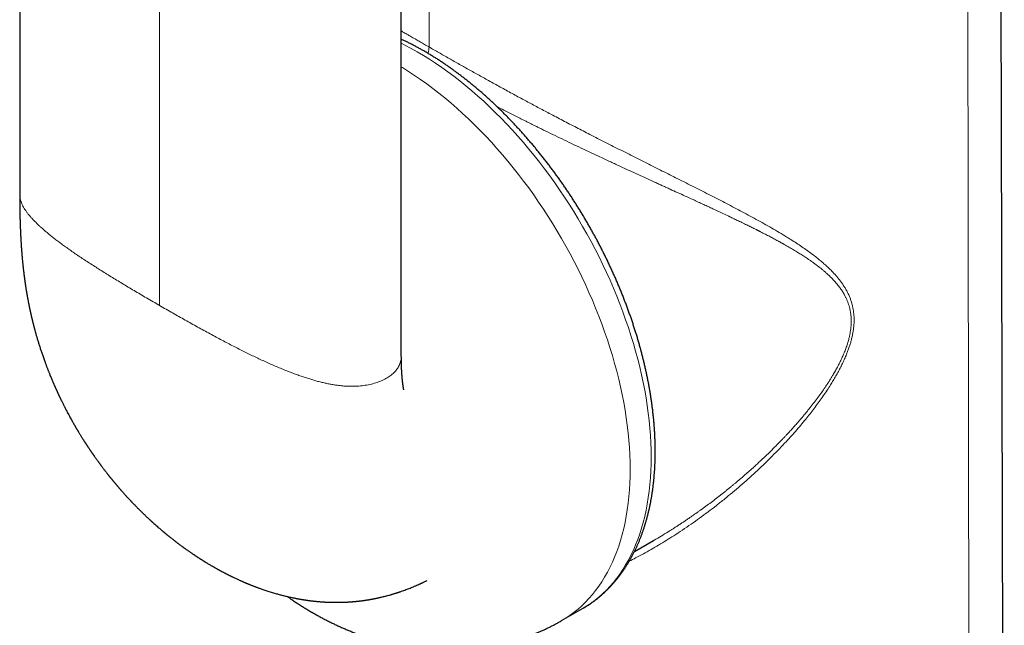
# Model space of a CAD drawing. Header units: millimetres. Extents: x 8 to 303, y 12 to 424.
# Tile 11 of 78: x 260 to 295, y 79 to 101. Entities that reach past the tile are written whole.
import ezdxf

# ---------------------------------------------------------------- set-up
doc = ezdxf.new("R2010")
doc.units = ezdxf.units.MM

msp = doc.modelspace()

# ---------------------------------------------------------------- linework, layer by layer
at = {"color": 7, "linetype": 'Continuous', "lineweight": 30}
for p, q in [((294.974, 52.231), (294.742, 160.754)), ((259.721, 119.405), (259.721, 94.827)), ((273.385, 89.05), (273.385, 113.628)), ((259.721, 94.827), (259.721, 94.829)), ((281.73, 82.048), (282.414, 82.443)), ((282.413, 82.442), (282.414, 82.443)), ((279.123, 79.576), (279.876, 80.011))]:
    msp.add_line(p, q, dxfattribs=at)
at = {"color": 252, "linetype": 'Continuous', "lineweight": 0}
for p, q in [((293.75, 50.067), (293.585, 158.866)), ((274.376, 100.115), (274.461, 156.482)), ((264.731, 115.436), (264.731, 90.858))]:
    msp.add_line(p, q, dxfattribs=at)
at = {"color": 252, "linetype": 'Continuous', "lineweight": 0, "flags": 128}
for points in [[(279.876, 80.011), (279.877, 80.011), (280.03, 80.104), (280.179, 80.204), (280.323, 80.311), (280.463, 80.425), (280.599, 80.545), (280.73, 80.672), (280.857, 80.806), (280.979, 80.946), (281.096, 81.093), (281.208, 81.246), (281.315, 81.405), (281.417, 81.57), (281.514, 81.741), (281.606, 81.918), (281.692, 82.101), (281.774, 82.289), (281.849, 82.483), (281.92, 82.682), (281.985, 82.886), (282.044, 83.095), (282.098, 83.309), (282.147, 83.528), (282.19, 83.752), (282.227, 83.98), (282.258, 84.213), (282.284, 84.449), (282.304, 84.69), (282.318, 84.934), (282.327, 85.182), (282.33, 85.434), (282.327, 85.688), (282.318, 85.946), (282.304, 86.207), (282.284, 86.471), (282.258, 86.737), (282.227, 87.006), (282.19, 87.277), (282.147, 87.55), (282.098, 87.825), (282.044, 88.102), (281.985, 88.38), (281.92, 88.659), (281.849, 88.939), (281.774, 89.221), (281.692, 89.503), (281.606, 89.785), (281.514, 90.068), (281.417, 90.351), (281.315, 90.634), (281.208, 90.917), (281.096, 91.199), (280.979, 91.481), (280.857, 91.762), (280.73, 92.042), (280.599, 92.32), (280.463, 92.598), (280.323, 92.873), (280.179, 93.147), (280.03, 93.419), (279.877, 93.688), (279.72, 93.956), (279.559, 94.221), (279.394, 94.483), (279.225, 94.742), (279.053, 94.998), (278.877, 95.251), (278.698, 95.5), (278.516, 95.746), (278.331, 95.989), (278.142, 96.227), (277.951, 96.461), (277.757, 96.691), (277.56, 96.916), (277.361, 97.137), (277.16, 97.354), (276.956, 97.565), (276.75, 97.771), (276.543, 97.973), (276.333, 98.169), (276.122, 98.359), (275.91, 98.544), (275.696, 98.723), (275.481, 98.897), (275.265, 99.065), (275.048, 99.226), (274.83, 99.382), (274.612, 99.531), (274.393, 99.674), (274.174, 99.81), (273.955, 99.94), (273.735, 100.063), (273.516, 100.18), (273.385, 100.246)], [(279.123, 79.576), (279.124, 79.576), (279.277, 79.669), (279.426, 79.769), (279.57, 79.876), (279.711, 79.99), (279.846, 80.111), (279.977, 80.238), (280.104, 80.371), (280.226, 80.512), (280.343, 80.658), (280.455, 80.811), (280.562, 80.97), (280.664, 81.135), (280.761, 81.306), (280.853, 81.483), (280.94, 81.666), (281.021, 81.854), (281.097, 82.048), (281.167, 82.247), (281.232, 82.451), (281.292, 82.661), (281.346, 82.875), (281.394, 83.094), (281.437, 83.318), (281.474, 83.546), (281.505, 83.778), (281.531, 84.015), (281.551, 84.255), (281.566, 84.5), (281.574, 84.748), (281.577, 84.999), (281.574, 85.254), (281.566, 85.512), (281.551, 85.773), (281.531, 86.036), (281.505, 86.303), (281.474, 86.572), (281.437, 86.842), (281.394, 87.116), (281.346, 87.39), (281.292, 87.667), (281.232, 87.945), (281.167, 88.224), (281.097, 88.505), (281.021, 88.786), (280.94, 89.068), (280.853, 89.351), (280.761, 89.634), (280.664, 89.917), (280.562, 90.2), (280.455, 90.483), (280.343, 90.765), (280.226, 91.046), (280.104, 91.327), (279.977, 91.607), (279.846, 91.886), (279.711, 92.163), (279.57, 92.439), (279.426, 92.712), (279.277, 92.984), (279.124, 93.254), (278.967, 93.521), (278.806, 93.786), (278.641, 94.048), (278.472, 94.307), (278.3, 94.564), (278.125, 94.816), (277.946, 95.066), (277.763, 95.312), (277.578, 95.554), (277.389, 95.792), (277.198, 96.026), (277.004, 96.256), (276.807, 96.482), (276.608, 96.703), (276.407, 96.919), (276.203, 97.13), (275.997, 97.337), (275.79, 97.538), (275.58, 97.734), (275.369, 97.924), (275.157, 98.109), (274.943, 98.289), (274.728, 98.462), (274.512, 98.63), (274.295, 98.792), (274.077, 98.947), (273.859, 99.096), (273.64, 99.239), (273.421, 99.376), (273.385, 99.397)]]:
    msp.add_lwpolyline(points, dxfattribs=at)
at = {"color": 252, "linetype": 'Continuous', "lineweight": 0}
for points, knots in [([(273.385, 100.689), (273.416, 100.671), (273.494, 100.625), (273.621, 100.551), (273.765, 100.467), (273.911, 100.383), (274.062, 100.296), (274.216, 100.207), (274.322, 100.146), (274.376, 100.115)], [0, 0, 0, 0, 0.104043, 0.260563, 0.408028, 0.555551, 0.703286, 0.851385, 1, 1, 1, 1]), ([(274.342, 99.884), (274.346, 99.897), (274.355, 99.926), (274.364, 99.97), (274.371, 100.017), (274.375, 100.066), (274.375, 100.098), (274.376, 100.115)], [0, 0, 0, 0, 0.16581, 0.356506, 0.558174, 0.772266, 1, 1, 1, 1]), ([(274.376, 100.115), (274.434, 100.082), (274.549, 100.015), (274.728, 99.913), (274.909, 99.81), (275.093, 99.705), (275.28, 99.599), (275.466, 99.493), (275.652, 99.389), (275.837, 99.285), (276.025, 99.18), (276.216, 99.073), (276.412, 98.964), (276.615, 98.852), (276.824, 98.737), (277.033, 98.622), (277.244, 98.507), (277.456, 98.393), (277.664, 98.28), (277.869, 98.17), (278.072, 98.062), (278.275, 97.953), (278.478, 97.845), (278.696, 97.73), (278.926, 97.609), (279.169, 97.482), (279.411, 97.356), (279.653, 97.231), (279.893, 97.107), (280.147, 96.976), (280.415, 96.839), (280.696, 96.696), (280.975, 96.554), (281.256, 96.413), (281.538, 96.271), (281.82, 96.128), (282.102, 95.987), (282.382, 95.847), (282.66, 95.708), (282.935, 95.57), (283.218, 95.428), (283.508, 95.282), (283.805, 95.133), (284.099, 94.984), (284.39, 94.837), (284.678, 94.69), (284.962, 94.543), (285.243, 94.397), (285.526, 94.248), (285.809, 94.097), (286.093, 93.943), (286.372, 93.788), (286.648, 93.631), (286.919, 93.472), (287.164, 93.323), (287.384, 93.185), (287.58, 93.058), (287.772, 92.929), (287.959, 92.797), (288.128, 92.672), (288.281, 92.553), (288.417, 92.442), (288.55, 92.327), (288.678, 92.209), (288.79, 92.1), (288.885, 91.999), (288.966, 91.908), (289.044, 91.815), (289.119, 91.718), (289.189, 91.619), (289.256, 91.517), (289.318, 91.411), (289.376, 91.301), (289.428, 91.187), (289.474, 91.069), (289.513, 90.948), (289.543, 90.831), (289.565, 90.719), (289.58, 90.614), (289.591, 90.505), (289.596, 90.395), (289.596, 90.278), (289.59, 90.155), (289.577, 90.027), (289.557, 89.897), (289.532, 89.767), (289.501, 89.635), (289.465, 89.504), (289.424, 89.374), (289.378, 89.244), (289.323, 89.103), (289.258, 88.949), (289.182, 88.784), (289.1, 88.62), (289.014, 88.457), (288.923, 88.295), (288.827, 88.134), (288.719, 87.96), (288.596, 87.771), (288.458, 87.57), (288.315, 87.371), (288.169, 87.176), (288.02, 86.983), (287.858, 86.782), (287.684, 86.571), (287.496, 86.353), (287.304, 86.139), (287.092, 85.907), (286.857, 85.661), (286.599, 85.4), (286.336, 85.143), (286.069, 84.891), (285.798, 84.644), (285.523, 84.403), (285.245, 84.166), (284.96, 83.932), (284.668, 83.7), (284.368, 83.47), (284.065, 83.247), (283.759, 83.029), (283.45, 82.819), (283.154, 82.624), (282.87, 82.445), (282.599, 82.281), (282.326, 82.122), (282.051, 81.968), (281.79, 81.828), (281.621, 81.742), (281.545, 81.704)], [0, 0, 0, 0, 0.00723, 0.014421, 0.021583, 0.028724, 0.035851, 0.042975, 0.049695, 0.056426, 0.063174, 0.069945, 0.076747, 0.083969, 0.091175, 0.098368, 0.105553, 0.112733, 0.119912, 0.126688, 0.133475, 0.140279, 0.147104, 0.153952, 0.162096, 0.170229, 0.178351, 0.186462, 0.194563, 0.202658, 0.212203, 0.221756, 0.231325, 0.240913, 0.250722, 0.260562, 0.270434, 0.280337, 0.290238, 0.300115, 0.309977, 0.320946, 0.331907, 0.342862, 0.353815, 0.364771, 0.375733, 0.386704, 0.397687, 0.409209, 0.42075, 0.432316, 0.443909, 0.455535, 0.467198, 0.47612, 0.48504, 0.493961, 0.502883, 0.51181, 0.51883, 0.52586, 0.532902, 0.539949, 0.546987, 0.551976, 0.556961, 0.561945, 0.56693, 0.571922, 0.576924, 0.581944, 0.586989, 0.592047, 0.597098, 0.60214, 0.607173, 0.611199, 0.615237, 0.619295, 0.623369, 0.627432, 0.631953, 0.636459, 0.640962, 0.64547, 0.649996, 0.65446, 0.658917, 0.66335, 0.667766, 0.673486, 0.679199, 0.684911, 0.690631, 0.696364, 0.7021, 0.707823, 0.71527, 0.722688, 0.730086, 0.737467, 0.744836, 0.752197, 0.760865, 0.769527, 0.778188, 0.786848, 0.797873, 0.808904, 0.819945, 0.830996, 0.842045, 0.853077, 0.864078, 0.875043, 0.886501, 0.897932, 0.90934, 0.920729, 0.932102, 0.943464, 0.953177, 0.962887, 0.972599, 0.982318, 0.992046, 1, 1, 1, 1]), ([(282.414, 82.443), (282.423, 82.448), (282.514, 82.5), (282.689, 82.604), (282.888, 82.725), (283.04, 82.82), (283.143, 82.885), (283.247, 82.952), (283.352, 83.02), (283.458, 83.09), (283.565, 83.162), (283.694, 83.25), (283.845, 83.354), (283.971, 83.443), (284.054, 83.502), (284.092, 83.529), (284.129, 83.556), (284.167, 83.584), (284.206, 83.612), (284.293, 83.675), (284.431, 83.777), (284.621, 83.922), (284.765, 84.033), (284.861, 84.109), (284.906, 84.144), (284.952, 84.181), (284.998, 84.217), (285.04, 84.251), (285.093, 84.294), (285.16, 84.348), (285.243, 84.417), (285.328, 84.487), (285.415, 84.56), (285.51, 84.64), (285.609, 84.726), (285.708, 84.812), (285.799, 84.891), (285.875, 84.959), (285.938, 85.015), (285.979, 85.052), (286.005, 85.076), (286.018, 85.088), (286.031, 85.099), (286.047, 85.114), (286.095, 85.158), (286.174, 85.231), (286.299, 85.347), (286.436, 85.477), (286.585, 85.621), (286.723, 85.758), (286.851, 85.886), (286.942, 85.979), (287.001, 86.041), (287.033, 86.074), (287.066, 86.109), (287.098, 86.143), (287.131, 86.177), (287.201, 86.252), (287.302, 86.36), (287.43, 86.502), (287.537, 86.623), (287.629, 86.728), (287.706, 86.818), (287.782, 86.907), (287.861, 87.003), (287.967, 87.133), (288.097, 87.296), (288.24, 87.482), (288.373, 87.663), (288.497, 87.838), (288.586, 87.97), (288.646, 88.062), (288.681, 88.115), (288.715, 88.168), (288.748, 88.221), (288.781, 88.274), (288.812, 88.326), (288.861, 88.407), (288.924, 88.517), (289.004, 88.662), (289.081, 88.812), (289.155, 88.966), (289.212, 89.095), (289.255, 89.2), (289.287, 89.283), (289.318, 89.366), (289.345, 89.448), (289.37, 89.528), (289.393, 89.608), (289.417, 89.698), (289.44, 89.8), (289.461, 89.913), (289.477, 90.024), (289.488, 90.133), (289.493, 90.249), (289.493, 90.372), (289.484, 90.502), (289.467, 90.63), (289.443, 90.745), (289.416, 90.847), (289.387, 90.939), (289.352, 91.03), (289.313, 91.119), (289.274, 91.199), (289.236, 91.268), (289.201, 91.327), (289.164, 91.386), (289.124, 91.445), (289.082, 91.504), (289.038, 91.562), (288.977, 91.638), (288.897, 91.73), (288.796, 91.838), (288.713, 91.919), (288.654, 91.974), (288.622, 92.003), (288.589, 92.032), (288.556, 92.061), (288.522, 92.091), (288.487, 92.12), (288.43, 92.167), (288.349, 92.233), (288.251, 92.307), (288.16, 92.375), (288.076, 92.435), (287.989, 92.496), (287.906, 92.552), (287.807, 92.617), (287.689, 92.693), (287.542, 92.784), (287.386, 92.878), (287.22, 92.975), (287.095, 93.046), (287.016, 93.09), (286.987, 93.106), (286.958, 93.122), (286.928, 93.138), (286.899, 93.154), (286.829, 93.192), (286.722, 93.25), (286.574, 93.329), (286.415, 93.412), (286.297, 93.472), (286.222, 93.51), (286.201, 93.521), (286.18, 93.532), (286.158, 93.543), (286.137, 93.554), (286.116, 93.564), (286.083, 93.581), (286.036, 93.604), (285.972, 93.636), (285.902, 93.671), (285.828, 93.707), (285.751, 93.745), (285.667, 93.786), (285.581, 93.828), (285.496, 93.869), (285.417, 93.907), (285.343, 93.942), (285.284, 93.971), (285.237, 93.993), (285.202, 94.01), (285.168, 94.026), (285.137, 94.041), (285.101, 94.058), (285.004, 94.103), (284.858, 94.172), (284.67, 94.26), (284.5, 94.34), (284.336, 94.416), (284.175, 94.49), (284.008, 94.567), (283.798, 94.663), (283.552, 94.776), (283.277, 94.901), (283.075, 94.993), (282.941, 95.054), (282.874, 95.085), (282.806, 95.115), (282.739, 95.146), (282.672, 95.176), (282.605, 95.207), (282.5, 95.255), (282.358, 95.32), (282.132, 95.423), (281.863, 95.546), (281.593, 95.669), (281.369, 95.772), (281.19, 95.855), (281.013, 95.937), (280.833, 96.02), (280.645, 96.107), (280.396, 96.223), (280.092, 96.366), (279.74, 96.532), (279.395, 96.697), (279.057, 96.859), (278.725, 97.02), (278.47, 97.145), (278.288, 97.235), (278.177, 97.29), (278.067, 97.344), (277.958, 97.399), (277.849, 97.453), (277.741, 97.507), (277.571, 97.592), (277.342, 97.708), (277.066, 97.85), (276.887, 97.942), (276.804, 97.985), (276.803, 97.986)], [0, 0, 0, 0, 0.0010978, 0.0112697, 0.0217028, 0.0260395, 0.0303428, 0.034716, 0.0391593, 0.0436726, 0.0482559, 0.0529094, 0.0602129, 0.0676828, 0.069328, 0.0709507, 0.0725939, 0.0742576, 0.0759417, 0.0776463, 0.0856523, 0.0940813, 0.1029333, 0.1049375, 0.1069622, 0.1090074, 0.1110731, 0.1131592, 0.1146744, 0.1182753, 0.1223177, 0.1259919, 0.1299676, 0.134245, 0.1390792, 0.1438347, 0.1480675, 0.1517775, 0.1545572, 0.1569481, 0.1576193, 0.158252, 0.1588463, 0.1594023, 0.1605467, 0.1657176, 0.1707129, 0.1784482, 0.185721, 0.1925311, 0.1988788, 0.204764, 0.2062441, 0.2079275, 0.2095977, 0.2112548, 0.2128988, 0.2145296, 0.2220409, 0.2285009, 0.2347286, 0.2390349, 0.2432229, 0.2472926, 0.2513417, 0.2563515, 0.2650169, 0.2733241, 0.281275, 0.288872, 0.2961176, 0.298284, 0.3005728, 0.3028366, 0.3050755, 0.3072896, 0.3094791, 0.3116441, 0.3174727, 0.3231202, 0.3296125, 0.3358598, 0.3418696, 0.3451965, 0.3485656, 0.3518824, 0.3551489, 0.358367, 0.361539, 0.3646669, 0.3692606, 0.3738327, 0.3783556, 0.3828379, 0.3872887, 0.392907, 0.3985591, 0.4042568, 0.410018, 0.4144278, 0.4188847, 0.4234275, 0.4280624, 0.4327952, 0.4361038, 0.439397, 0.4427594, 0.4461926, 0.4496977, 0.4532761, 0.4569289, 0.4638223, 0.4709757, 0.4783947, 0.4805329, 0.4825888, 0.4846737, 0.4867879, 0.4889313, 0.4911041, 0.4933062, 0.4995143, 0.5059466, 0.5106791, 0.515527, 0.5204907, 0.5254213, 0.5294307, 0.5368931, 0.5447444, 0.5529852, 0.561616, 0.5706372, 0.5721713, 0.5736082, 0.5750658, 0.5765442, 0.5780433, 0.579563, 0.5870068, 0.5940421, 0.6014445, 0.6101712, 0.6111795, 0.6121936, 0.6132135, 0.6142392, 0.6152707, 0.616308, 0.6172586, 0.6199004, 0.6229652, 0.6264531, 0.6297596, 0.6333734, 0.6372945, 0.6414475, 0.6453703, 0.6490197, 0.6523959, 0.6554988, 0.6571919, 0.658791, 0.660296, 0.661707, 0.6630604, 0.6651731, 0.6748359, 0.6827616, 0.690324, 0.6975231, 0.7043589, 0.7114123, 0.7193681, 0.7314794, 0.743114, 0.7542722, 0.7570685, 0.7598969, 0.7627104, 0.7655089, 0.7682926, 0.7710613, 0.7738152, 0.7813118, 0.7886962, 0.8016045, 0.8141581, 0.8214629, 0.8286432, 0.8356994, 0.842632, 0.8500152, 0.8580338, 0.8720996, 0.8858462, 0.8992799, 0.912407, 0.9252344, 0.9377698, 0.9420662, 0.9463556, 0.9506217, 0.9548647, 0.9590851, 0.9632831, 0.9674593, 0.9788334, 0.9900531, 0.9999474, 1, 1, 1, 1]), ([(264.731, 90.858), (264.652, 90.904), (264.496, 90.994), (264.265, 91.129), (264.039, 91.262), (263.819, 91.392), (263.604, 91.519), (263.395, 91.645), (263.191, 91.768), (262.99, 91.891), (262.792, 92.013), (262.596, 92.136), (262.407, 92.256), (262.224, 92.373), (262.048, 92.489), (261.877, 92.602), (261.713, 92.713), (261.555, 92.822), (261.404, 92.929), (261.258, 93.034), (261.119, 93.137), (260.989, 93.236), (260.868, 93.331), (260.754, 93.423), (260.646, 93.513), (260.544, 93.602), (260.446, 93.691), (260.351, 93.78), (260.26, 93.87), (260.176, 93.959), (260.099, 94.045), (260.029, 94.131), (259.965, 94.214), (259.909, 94.296), (259.859, 94.376), (259.816, 94.455), (259.781, 94.533), (259.754, 94.609), (259.734, 94.685), (259.723, 94.757), (259.721, 94.805), (259.721, 94.827)], [0, 0, 0, 0, 0.03876, 0.076735, 0.113928, 0.150344, 0.185987, 0.220859, 0.254965, 0.288309, 0.322428, 0.355721, 0.388192, 0.419847, 0.450692, 0.480734, 0.509978, 0.538431, 0.566101, 0.592994, 0.61912, 0.644488, 0.667719, 0.690293, 0.712218, 0.733505, 0.754164, 0.775707, 0.796553, 0.816718, 0.836223, 0.855086, 0.873332, 0.890985, 0.908072, 0.924623, 0.940678, 0.95628, 0.971482, 0.98634, 1, 1, 1, 1]), ([(273.385, 89.05), (273.385, 89.042), (273.385, 89.011), (273.381, 88.958), (273.37, 88.888), (273.351, 88.817), (273.324, 88.744), (273.29, 88.674), (273.249, 88.607), (273.202, 88.543), (273.148, 88.481), (273.088, 88.423), (273.023, 88.367), (272.951, 88.315), (272.874, 88.265), (272.792, 88.22), (272.705, 88.177), (272.613, 88.139), (272.517, 88.103), (272.416, 88.072), (272.312, 88.044), (272.204, 88.021), (272.092, 88.001), (271.977, 87.986), (271.858, 87.974), (271.737, 87.968), (271.613, 87.965), (271.487, 87.967), (271.359, 87.974), (271.229, 87.985), (271.097, 88.001), (270.962, 88.021), (270.825, 88.046), (270.686, 88.074), (270.544, 88.107), (270.399, 88.144), (270.252, 88.184), (270.102, 88.229), (269.949, 88.277), (269.793, 88.33), (269.63, 88.387), (269.459, 88.45), (269.281, 88.52), (269.099, 88.593), (268.913, 88.671), (268.723, 88.753), (268.53, 88.84), (268.338, 88.928), (268.147, 89.018), (267.959, 89.109), (267.767, 89.203), (267.571, 89.301), (267.371, 89.403), (267.167, 89.508), (266.96, 89.617), (266.749, 89.73), (266.533, 89.846), (266.314, 89.965), (266.09, 90.089), (265.867, 90.213), (265.644, 90.338), (265.421, 90.463), (265.195, 90.592), (264.964, 90.724), (264.809, 90.813), (264.731, 90.858)], [0, 0, 0, 0, 0.003843, 0.01401, 0.023958, 0.035308, 0.046407, 0.057279, 0.067947, 0.078434, 0.088764, 0.098959, 0.109041, 0.119033, 0.128954, 0.138827, 0.148673, 0.158511, 0.168364, 0.17825, 0.188191, 0.198207, 0.208318, 0.218547, 0.228912, 0.239437, 0.250142, 0.261049, 0.272181, 0.28357, 0.295259, 0.307287, 0.319687, 0.332488, 0.345713, 0.359383, 0.373515, 0.388127, 0.403235, 0.418852, 0.434992, 0.452942, 0.471524, 0.490749, 0.510629, 0.531174, 0.552393, 0.574295, 0.594979, 0.61625, 0.638113, 0.660573, 0.683634, 0.707303, 0.731582, 0.756476, 0.781989, 0.808125, 0.834888, 0.86228, 0.888687, 0.91566, 0.943201, 0.971314, 1, 1, 1, 1])]:
    msp.add_open_spline(points, degree=3, knots=knots, dxfattribs=at)
at = {"color": 7, "linetype": 'Continuous', "lineweight": 30}
for points, knots in [([(279.877, 80.011), (279.889, 80.018), (279.928, 80.041), (279.992, 80.08), (280.07, 80.129), (280.147, 80.181), (280.223, 80.233), (280.298, 80.288), (280.372, 80.344), (280.444, 80.402), (280.516, 80.462), (280.586, 80.523), (280.655, 80.586), (280.724, 80.65), (280.791, 80.716), (280.857, 80.784), (280.921, 80.853), (280.985, 80.924), (281.048, 80.997), (281.109, 81.071), (281.169, 81.147), (281.228, 81.224), (281.285, 81.303), (281.342, 81.383), (281.397, 81.465), (281.451, 81.549), (281.503, 81.634), (281.555, 81.72), (281.605, 81.808), (281.653, 81.897), (281.701, 81.988), (281.747, 82.081), (281.792, 82.174), (281.835, 82.269), (281.877, 82.366), (281.918, 82.464), (281.957, 82.563), (281.995, 82.663), (282.031, 82.765), (282.066, 82.868), (282.1, 82.973), (282.132, 83.078), (282.163, 83.185), (282.193, 83.293), (282.221, 83.402), (282.247, 83.513), (282.272, 83.624), (282.296, 83.737), (282.318, 83.851), (282.339, 83.965), (282.358, 84.081), (282.376, 84.198), (282.393, 84.316), (282.407, 84.435), (282.421, 84.555), (282.433, 84.675), (282.444, 84.797), (282.453, 84.92), (282.46, 85.043), (282.466, 85.168), (282.471, 85.293), (282.474, 85.419), (282.476, 85.546), (282.476, 85.673), (282.475, 85.801), (282.473, 85.93), (282.469, 86.06), (282.463, 86.19), (282.456, 86.321), (282.448, 86.453), (282.438, 86.585), (282.427, 86.718), (282.414, 86.852), (282.4, 86.986), (282.384, 87.12), (282.368, 87.255), (282.349, 87.391), (282.329, 87.527), (282.308, 87.663), (282.286, 87.8), (282.261, 87.937), (282.236, 88.075), (282.209, 88.213), (282.181, 88.351), (282.152, 88.489), (282.121, 88.628), (282.088, 88.767), (282.055, 88.906), (282.02, 89.046), (281.983, 89.186), (281.946, 89.325), (281.907, 89.465), (281.866, 89.606), (281.825, 89.746), (281.782, 89.886), (281.737, 90.026), (281.692, 90.167), (281.645, 90.307), (281.597, 90.448), (281.548, 90.588), (281.497, 90.728), (281.445, 90.868), (281.392, 91.008), (281.338, 91.148), (281.282, 91.288), (281.225, 91.428), (281.167, 91.567), (281.108, 91.706), (281.048, 91.845), (280.986, 91.984), (280.923, 92.122), (280.859, 92.26), (280.794, 92.398), (280.728, 92.536), (280.661, 92.673), (280.593, 92.809), (280.523, 92.945), (280.453, 93.081), (280.381, 93.216), (280.308, 93.351), (280.235, 93.486), (280.16, 93.619), (280.084, 93.752), (280.007, 93.885), (279.929, 94.017), (279.851, 94.149), (279.771, 94.279), (279.69, 94.409), (279.608, 94.539), (279.526, 94.668), (279.442, 94.796), (279.358, 94.923), (279.272, 95.049), (279.186, 95.175), (279.099, 95.3), (279.011, 95.424), (278.922, 95.547), (278.833, 95.669), (278.742, 95.791), (278.651, 95.911), (278.559, 96.031), (278.466, 96.15), (278.373, 96.267), (278.278, 96.384), (278.183, 96.5), (278.088, 96.614), (277.991, 96.728), (277.894, 96.84), (277.796, 96.952), (277.698, 97.062), (277.599, 97.171), (277.499, 97.279), (277.399, 97.386), (277.298, 97.492), (277.197, 97.596), (277.095, 97.7), (276.993, 97.802), (276.89, 97.903), (276.786, 98.002), (276.682, 98.101), (276.578, 98.198), (276.473, 98.293), (276.367, 98.388), (276.262, 98.481), (276.155, 98.572), (276.049, 98.662), (275.942, 98.751), (275.835, 98.839), (275.727, 98.925), (275.619, 99.009), (275.511, 99.092), (275.402, 99.174), (275.293, 99.254), (275.184, 99.333), (275.075, 99.41), (274.966, 99.486), (274.856, 99.56), (274.746, 99.632), (274.636, 99.703), (274.526, 99.773), (274.415, 99.84), (274.305, 99.907), (274.194, 99.971), (274.083, 100.034), (273.973, 100.095), (273.862, 100.155), (273.751, 100.213), (273.64, 100.269), (273.53, 100.323), (273.444, 100.364), (273.396, 100.386), (273.385, 100.391)], [0, 0, 0, 0, 0.002366, 0.007505, 0.012645, 0.017785, 0.022926, 0.028069, 0.033214, 0.038362, 0.043514, 0.048669, 0.053828, 0.058992, 0.064162, 0.069336, 0.074517, 0.079704, 0.084897, 0.090096, 0.095303, 0.100516, 0.105736, 0.110964, 0.116199, 0.12144, 0.126689, 0.131945, 0.137208, 0.142478, 0.147754, 0.153037, 0.158326, 0.163622, 0.168923, 0.17423, 0.179542, 0.184859, 0.190182, 0.195508, 0.200839, 0.206175, 0.211513, 0.216856, 0.222201, 0.22755, 0.232901, 0.238255, 0.243611, 0.248969, 0.254328, 0.25969, 0.265052, 0.270416, 0.275781, 0.281147, 0.286513, 0.29188, 0.297248, 0.302616, 0.307983, 0.313351, 0.318719, 0.324087, 0.329455, 0.334822, 0.340189, 0.345555, 0.350921, 0.356286, 0.361651, 0.367016, 0.372379, 0.377742, 0.383104, 0.388466, 0.393827, 0.399187, 0.404546, 0.409905, 0.415262, 0.420619, 0.425976, 0.431331, 0.436686, 0.44204, 0.447393, 0.452746, 0.458098, 0.463449, 0.468799, 0.474149, 0.479498, 0.484847, 0.490195, 0.495542, 0.500889, 0.506235, 0.51158, 0.516925, 0.52227, 0.527614, 0.532957, 0.5383, 0.543643, 0.548985, 0.554327, 0.559668, 0.565009, 0.57035, 0.57569, 0.58103, 0.58637, 0.59171, 0.597049, 0.602389, 0.607728, 0.613067, 0.618406, 0.623744, 0.629083, 0.634421, 0.63976, 0.645099, 0.650437, 0.655776, 0.661114, 0.666453, 0.671792, 0.677131, 0.68247, 0.687809, 0.693148, 0.698488, 0.703828, 0.709168, 0.714508, 0.719849, 0.72519, 0.730531, 0.735873, 0.741215, 0.746558, 0.751901, 0.757244, 0.762588, 0.767932, 0.773277, 0.778623, 0.783969, 0.789315, 0.794662, 0.80001, 0.805359, 0.810708, 0.816058, 0.821408, 0.826759, 0.832111, 0.837464, 0.842817, 0.848171, 0.853526, 0.858882, 0.864238, 0.869595, 0.874953, 0.880312, 0.885672, 0.891032, 0.896394, 0.901756, 0.907119, 0.912482, 0.917847, 0.923212, 0.928577, 0.933944, 0.939311, 0.944679, 0.950047, 0.955416, 0.960785, 0.966154, 0.971524, 0.976894, 0.982265, 0.987635, 0.993005, 0.998376, 1, 1, 1, 1]), ([(259.721, 94.828), (259.721, 94.801), (259.721, 94.747), (259.721, 94.668), (259.721, 94.594), (259.722, 94.525), (259.722, 94.461), (259.723, 94.403), (259.724, 94.348), (259.724, 94.298), (259.725, 94.253), (259.726, 94.215), (259.726, 94.182), (259.727, 94.158), (259.727, 94.142), (259.727, 94.13), (259.728, 94.118), (259.728, 94.104), (259.728, 94.085), (259.729, 94.062), (259.729, 94.036), (259.73, 94.006), (259.731, 93.973), (259.732, 93.938), (259.733, 93.904), (259.734, 93.873), (259.735, 93.845), (259.735, 93.817), (259.736, 93.787), (259.738, 93.753), (259.739, 93.716), (259.741, 93.67), (259.743, 93.617), (259.745, 93.561), (259.747, 93.513), (259.749, 93.477), (259.75, 93.452), (259.751, 93.43), (259.752, 93.408), (259.753, 93.384), (259.754, 93.357), (259.756, 93.325), (259.758, 93.29), (259.76, 93.249), (259.762, 93.205), (259.765, 93.158), (259.768, 93.115), (259.771, 93.073), (259.773, 93.033), (259.776, 92.995), (259.778, 92.957), (259.78, 92.925), (259.782, 92.899), (259.784, 92.882), (259.785, 92.867), (259.786, 92.848), (259.788, 92.823), (259.79, 92.792), (259.793, 92.761), (259.795, 92.731), (259.797, 92.703), (259.8, 92.677), (259.801, 92.656), (259.803, 92.638), (259.805, 92.619), (259.806, 92.598), (259.808, 92.575), (259.811, 92.544), (259.815, 92.504), (259.819, 92.456), (259.824, 92.407), (259.828, 92.366), (259.832, 92.332), (259.834, 92.306), (259.837, 92.284), (259.839, 92.263), (259.841, 92.242), (259.844, 92.216), (259.847, 92.186), (259.851, 92.153), (259.855, 92.119), (259.859, 92.083), (259.863, 92.047), (259.868, 92.013), (259.871, 91.983), (259.874, 91.957), (259.877, 91.934), (259.88, 91.912), (259.883, 91.892), (259.886, 91.87), (259.889, 91.847), (259.891, 91.826), (259.894, 91.81), (259.896, 91.794), (259.898, 91.778), (259.9, 91.76), (259.903, 91.744), (259.905, 91.729), (259.907, 91.711), (259.91, 91.69), (259.915, 91.659), (259.921, 91.616), (259.928, 91.567), (259.936, 91.518), (259.943, 91.474), (259.948, 91.44), (259.952, 91.415), (259.955, 91.396), (259.958, 91.378), (259.961, 91.361), (259.963, 91.347), (259.966, 91.333), (259.968, 91.317), (259.971, 91.3), (259.974, 91.286), (259.976, 91.274), (259.978, 91.262), (259.98, 91.248), (259.983, 91.232), (259.985, 91.218), (259.988, 91.206), (259.99, 91.193), (259.993, 91.173), (259.998, 91.146), (260.004, 91.117), (260.008, 91.093), (260.013, 91.068), (260.018, 91.042), (260.023, 91.014), (260.029, 90.984), (260.034, 90.955), (260.04, 90.926), (260.046, 90.898), (260.051, 90.869), (260.058, 90.839), (260.063, 90.813), (260.067, 90.791), (260.071, 90.773), (260.074, 90.758), (260.077, 90.745), (260.079, 90.734), (260.082, 90.723), (260.084, 90.711), (260.088, 90.696), (260.091, 90.68), (260.094, 90.664), (260.098, 90.65), (260.101, 90.635), (260.104, 90.619), (260.108, 90.601), (260.113, 90.581), (260.117, 90.561), (260.121, 90.544), (260.125, 90.529), (260.128, 90.513), (260.133, 90.493), (260.138, 90.471), (260.143, 90.45), (260.147, 90.432), (260.151, 90.415), (260.156, 90.395), (260.162, 90.371), (260.168, 90.345), (260.174, 90.32), (260.18, 90.297), (260.185, 90.277), (260.19, 90.256), (260.196, 90.233), (260.202, 90.208), (260.209, 90.183), (260.215, 90.159), (260.22, 90.138), (260.226, 90.116), (260.232, 90.093), (260.239, 90.067), (260.246, 90.038), (260.254, 90.01), (260.261, 89.984), (260.269, 89.955), (260.278, 89.922), (260.289, 89.881), (260.302, 89.836), (260.316, 89.789), (260.329, 89.742), (260.344, 89.691), (260.361, 89.635), (260.38, 89.57), (260.399, 89.508), (260.419, 89.446), (260.439, 89.383), (260.459, 89.32), (260.479, 89.257), (260.5, 89.195), (260.522, 89.131), (260.545, 89.065), (260.569, 88.996), (260.593, 88.926), (260.616, 88.863), (260.636, 88.807), (260.654, 88.759), (260.672, 88.712), (260.689, 88.666), (260.705, 88.625), (260.719, 88.588), (260.732, 88.555), (260.745, 88.521), (260.76, 88.484), (260.776, 88.444), (260.791, 88.406), (260.805, 88.371), (260.816, 88.343), (260.827, 88.317), (260.837, 88.292), (260.848, 88.266), (260.861, 88.235), (260.875, 88.201), (260.89, 88.166), (260.904, 88.134), (260.916, 88.105), (260.928, 88.077), (260.941, 88.046), (260.955, 88.014), (260.969, 87.983), (260.98, 87.958), (260.99, 87.936), (260.999, 87.915), (261.01, 87.891), (261.022, 87.864), (261.034, 87.838), (261.044, 87.815), (261.053, 87.796), (261.06, 87.78), (261.068, 87.763), (261.076, 87.745), (261.086, 87.725), (261.096, 87.702), (261.106, 87.681), (261.115, 87.662), (261.123, 87.645), (261.131, 87.629), (261.139, 87.61), (261.149, 87.59), (261.16, 87.567), (261.17, 87.546), (261.183, 87.519), (261.202, 87.48), (261.225, 87.433), (261.25, 87.382), (261.274, 87.334), (261.298, 87.285), (261.324, 87.235), (261.348, 87.188), (261.376, 87.134), (261.405, 87.078), (261.439, 87.014), (261.471, 86.955), (261.504, 86.892), (261.532, 86.842), (261.56, 86.791), (261.582, 86.751), (261.607, 86.707), (261.63, 86.666), (261.655, 86.622), (261.678, 86.582), (261.697, 86.549), (261.711, 86.526), (261.722, 86.506), (261.735, 86.484), (261.748, 86.462), (261.759, 86.442), (261.77, 86.425), (261.779, 86.41), (261.788, 86.395), (261.797, 86.379), (261.807, 86.362), (261.816, 86.348), (261.824, 86.335), (261.832, 86.321), (261.845, 86.299), (261.862, 86.271), (261.885, 86.234), (261.908, 86.196), (261.934, 86.154), (261.959, 86.114), (261.981, 86.079), (261.999, 86.051), (262.011, 86.032), (262.022, 86.015), (262.033, 85.997), (262.045, 85.979), (262.054, 85.964), (262.063, 85.951), (262.072, 85.937), (262.084, 85.919), (262.097, 85.899), (262.11, 85.879), (262.121, 85.862), (262.13, 85.847), (262.142, 85.83), (262.156, 85.808), (262.172, 85.784), (262.188, 85.759), (262.206, 85.733), (262.224, 85.706), (262.242, 85.679), (262.259, 85.655), (262.274, 85.633), (262.286, 85.614), (262.297, 85.599), (262.308, 85.583), (262.321, 85.564), (262.335, 85.545), (262.347, 85.526), (262.357, 85.512), (262.366, 85.5), (262.374, 85.488), (262.39, 85.465), (262.41, 85.436), (262.435, 85.401), (262.458, 85.37), (262.48, 85.338), (262.504, 85.306), (262.525, 85.276), (262.543, 85.252), (262.555, 85.235), (262.568, 85.218), (262.582, 85.198), (262.596, 85.18), (262.607, 85.165), (262.615, 85.154), (262.622, 85.144), (262.632, 85.131), (262.649, 85.109), (262.67, 85.08), (262.698, 85.044), (262.724, 85.009), (262.751, 84.974), (262.775, 84.942), (262.8, 84.91), (262.827, 84.876), (262.851, 84.846), (262.869, 84.822), (262.883, 84.804), (262.898, 84.786), (262.913, 84.766), (262.928, 84.748), (262.941, 84.732), (262.952, 84.718), (262.963, 84.704), (262.976, 84.688), (262.988, 84.673), (262.998, 84.661), (263.007, 84.651), (263.016, 84.639), (263.028, 84.625), (263.04, 84.609), (263.052, 84.595), (263.063, 84.582), (263.074, 84.569), (263.087, 84.553), (263.101, 84.536), (263.116, 84.518), (263.129, 84.503), (263.142, 84.486), (263.158, 84.468), (263.174, 84.448), (263.19, 84.43), (263.204, 84.414), (263.219, 84.396), (263.236, 84.376), (263.252, 84.357), (263.268, 84.339), (263.285, 84.319), (263.303, 84.298), (263.321, 84.277), (263.338, 84.258), (263.362, 84.231), (263.394, 84.195), (263.433, 84.151), (263.472, 84.107), (263.512, 84.063), (263.552, 84.019), (263.586, 83.982), (263.616, 83.95), (263.639, 83.924), (263.662, 83.9), (263.684, 83.876), (263.706, 83.853), (263.728, 83.83), (263.75, 83.807), (263.774, 83.783), (263.798, 83.757), (263.825, 83.729), (263.851, 83.703), (263.877, 83.676), (263.903, 83.65), (263.929, 83.623), (263.957, 83.595), (263.984, 83.568), (264.009, 83.543), (264.032, 83.52), (264.055, 83.497), (264.079, 83.474), (264.103, 83.45), (264.126, 83.428), (264.15, 83.405), (264.174, 83.382), (264.198, 83.359), (264.224, 83.334), (264.252, 83.307), (264.278, 83.282), (264.305, 83.257), (264.33, 83.233), (264.355, 83.21), (264.377, 83.19), (264.399, 83.169), (264.421, 83.15), (264.441, 83.132), (264.459, 83.115), (264.488, 83.089), (264.529, 83.052), (264.583, 83.004), (264.639, 82.954), (264.694, 82.906), (264.746, 82.862), (264.785, 82.828), (264.813, 82.804), (264.832, 82.788), (264.85, 82.773), (264.867, 82.758), (264.885, 82.744), (264.904, 82.728), (264.922, 82.713), (264.939, 82.699), (264.958, 82.683), (264.98, 82.665), (265.003, 82.646), (265.027, 82.627), (265.054, 82.605), (265.086, 82.579), (265.12, 82.552), (265.151, 82.527), (265.183, 82.503), (265.212, 82.479), (265.239, 82.458), (265.264, 82.439), (265.289, 82.42), (265.313, 82.401), (265.337, 82.383), (265.361, 82.365), (265.385, 82.346), (265.412, 82.326), (265.441, 82.304), (265.473, 82.281), (265.506, 82.256), (265.535, 82.235), (265.559, 82.218), (265.575, 82.206), (265.588, 82.196), (265.602, 82.186), (265.618, 82.175), (265.635, 82.162), (265.658, 82.146), (265.688, 82.124), (265.726, 82.098), (265.763, 82.072), (265.798, 82.048), (265.831, 82.025), (265.863, 82.003), (265.897, 81.98), (265.927, 81.959), (265.954, 81.941), (265.976, 81.927), (265.997, 81.912), (266.021, 81.897), (266.045, 81.881), (266.069, 81.865), (266.092, 81.85), (266.118, 81.833), (266.145, 81.816), (266.17, 81.8), (266.19, 81.786), (266.21, 81.774), (266.23, 81.761), (266.25, 81.749), (266.268, 81.738), (266.284, 81.728), (266.3, 81.717), (266.32, 81.705), (266.341, 81.692), (266.362, 81.679), (266.381, 81.668), (266.41, 81.65), (266.447, 81.628), (266.495, 81.599), (266.542, 81.571), (266.584, 81.546), (266.618, 81.526), (266.644, 81.511), (266.671, 81.496), (266.7, 81.479), (266.731, 81.462), (266.763, 81.444), (266.792, 81.428), (266.818, 81.413), (266.837, 81.403), (266.854, 81.394), (266.871, 81.384), (266.889, 81.374), (266.91, 81.363), (266.93, 81.352), (266.953, 81.34), (266.979, 81.326), (267.011, 81.309), (267.044, 81.292), (267.076, 81.275), (267.106, 81.26), (267.135, 81.245), (267.161, 81.231), (267.187, 81.218), (267.213, 81.205), (267.241, 81.191), (267.267, 81.178), (267.291, 81.167), (267.312, 81.157), (267.343, 81.141), (267.387, 81.12), (267.442, 81.094), (267.498, 81.068), (267.553, 81.043), (267.599, 81.022), (267.633, 81.006), (267.657, 80.996), (267.681, 80.986), (267.703, 80.976), (267.723, 80.967), (267.74, 80.96), (267.758, 80.952), (267.777, 80.944), (267.794, 80.936), (267.812, 80.929), (267.834, 80.92), (267.859, 80.909), (267.885, 80.898), (267.91, 80.888), (267.935, 80.878), (267.96, 80.868), (267.993, 80.855), (268.033, 80.839), (268.079, 80.821), (268.124, 80.803), (268.168, 80.786), (268.214, 80.769), (268.259, 80.752), (268.317, 80.732), (268.386, 80.707), (268.464, 80.68), (268.539, 80.655), (268.611, 80.632), (268.685, 80.608), (268.764, 80.584), (268.841, 80.561), (268.913, 80.54), (268.978, 80.522), (269.042, 80.505), (269.106, 80.488), (269.17, 80.472), (269.233, 80.456), (269.296, 80.441), (269.356, 80.427), (269.417, 80.414), (269.479, 80.401), (269.538, 80.388), (269.596, 80.377), (269.643, 80.368), (269.686, 80.36), (269.717, 80.354), (269.747, 80.349), (269.774, 80.344), (269.8, 80.34), (269.826, 80.335), (269.851, 80.331), (269.877, 80.327), (269.901, 80.323), (269.924, 80.32), (269.944, 80.317), (269.963, 80.314), (269.982, 80.311), (270.002, 80.308), (270.019, 80.306), (270.039, 80.303), (270.063, 80.3), (270.089, 80.296), (270.114, 80.293), (270.134, 80.29), (270.155, 80.288), (270.174, 80.286), (270.191, 80.284), (270.206, 80.282), (270.222, 80.28), (270.239, 80.278), (270.26, 80.276), (270.283, 80.273), (270.313, 80.27), (270.352, 80.266), (270.396, 80.262), (270.439, 80.258), (270.479, 80.255), (270.525, 80.252), (270.567, 80.249), (270.604, 80.246), (270.633, 80.244), (270.662, 80.243), (270.69, 80.241), (270.717, 80.24), (270.748, 80.239), (270.776, 80.237), (270.797, 80.237), (270.81, 80.236), (270.825, 80.236), (270.842, 80.235), (270.859, 80.235), (270.875, 80.234), (270.891, 80.234), (270.907, 80.234), (270.926, 80.233), (270.948, 80.233), (270.97, 80.232), (270.991, 80.232), (271.011, 80.232), (271.032, 80.232), (271.055, 80.232), (271.078, 80.232), (271.096, 80.232), (271.112, 80.232), (271.129, 80.232), (271.148, 80.232), (271.165, 80.233), (271.179, 80.233), (271.191, 80.233), (271.204, 80.233), (271.218, 80.234), (271.236, 80.234), (271.257, 80.235), (271.279, 80.235), (271.3, 80.236), (271.318, 80.237), (271.334, 80.237), (271.355, 80.238), (271.381, 80.239), (271.409, 80.24), (271.437, 80.242), (271.466, 80.243), (271.494, 80.245), (271.516, 80.247), (271.538, 80.248), (271.562, 80.25), (271.585, 80.251), (271.605, 80.253), (271.624, 80.254), (271.645, 80.256), (271.667, 80.258), (271.688, 80.26), (271.707, 80.261), (271.724, 80.263), (271.742, 80.265), (271.764, 80.267), (271.788, 80.269), (271.814, 80.272), (271.839, 80.275), (271.86, 80.277), (271.88, 80.279), (271.901, 80.282), (271.924, 80.285), (271.948, 80.288), (271.969, 80.29), (271.99, 80.293), (272.013, 80.296), (272.039, 80.3), (272.064, 80.303), (272.086, 80.307), (272.105, 80.31), (272.123, 80.312), (272.144, 80.316), (272.167, 80.319), (272.189, 80.323), (272.208, 80.326), (272.223, 80.328), (272.239, 80.331), (272.258, 80.334), (272.279, 80.338), (272.302, 80.342), (272.325, 80.346), (272.347, 80.35), (272.368, 80.354), (272.391, 80.358), (272.417, 80.364), (272.443, 80.369), (272.467, 80.374), (272.488, 80.378), (272.509, 80.382), (272.531, 80.387), (272.557, 80.393), (272.584, 80.399), (272.61, 80.404), (272.632, 80.409), (272.652, 80.414), (272.689, 80.423), (272.739, 80.435), (272.802, 80.451), (272.865, 80.467), (272.929, 80.484), (272.991, 80.502), (273.039, 80.515), (273.076, 80.526), (273.106, 80.536), (273.138, 80.545), (273.169, 80.555), (273.197, 80.564), (273.225, 80.573), (273.252, 80.581), (273.28, 80.591), (273.31, 80.601), (273.36, 80.617), (273.428, 80.641), (273.511, 80.671), (273.588, 80.7), (273.662, 80.728), (273.737, 80.758), (273.803, 80.785), (273.858, 80.808), (273.901, 80.827), (273.944, 80.845), (273.986, 80.863), (274.019, 80.879), (274.046, 80.891), (274.065, 80.899), (274.084, 80.908), (274.1, 80.916), (274.115, 80.922), (274.13, 80.929), (274.146, 80.937), (274.161, 80.944), (274.174, 80.95), (274.196, 80.96), (274.227, 80.975), (274.271, 80.996), (274.299, 81.01), (274.315, 81.018)], [0, 0, 0, 0, 0.003898, 0.007627, 0.011126, 0.014391, 0.017412, 0.020186, 0.022707, 0.025182, 0.02734, 0.02918, 0.030723, 0.031971, 0.032601, 0.033115, 0.033601, 0.034286, 0.03518, 0.036284, 0.037589, 0.038935, 0.040606, 0.042253, 0.043876, 0.04539, 0.046629, 0.047925, 0.049342, 0.050931, 0.052722, 0.054692, 0.057443, 0.060209, 0.062785, 0.064179, 0.06536, 0.066362, 0.067394, 0.068491, 0.069732, 0.071248, 0.073015, 0.074727, 0.077124, 0.079318, 0.081378, 0.083352, 0.085332, 0.087018, 0.088843, 0.090674, 0.091663, 0.092477, 0.093129, 0.093842, 0.09518, 0.09672, 0.098196, 0.0996, 0.100968, 0.102291, 0.103203, 0.103994, 0.104878, 0.105923, 0.107019, 0.108137, 0.110365, 0.112741, 0.114978, 0.117351, 0.118623, 0.119858, 0.120929, 0.121826, 0.122823, 0.123983, 0.125568, 0.126976, 0.128804, 0.130425, 0.132097, 0.133911, 0.135303, 0.136337, 0.137558, 0.138597, 0.139436, 0.140463, 0.141736, 0.142751, 0.143432, 0.14407, 0.144915, 0.145809, 0.146567, 0.147189, 0.148011, 0.149044, 0.15019, 0.152432, 0.155113, 0.15726, 0.159311, 0.161352, 0.162105, 0.162979, 0.163944, 0.164737, 0.165307, 0.165938, 0.166753, 0.167616, 0.168292, 0.168754, 0.169307, 0.170015, 0.170815, 0.171488, 0.172014, 0.172537, 0.173245, 0.174955, 0.176327, 0.177388, 0.178299, 0.179775, 0.18112, 0.18229, 0.184019, 0.185192, 0.186405, 0.187899, 0.189335, 0.190609, 0.191543, 0.192399, 0.193082, 0.193658, 0.194214, 0.194655, 0.195215, 0.195913, 0.19671, 0.197399, 0.198137, 0.198786, 0.199478, 0.200307, 0.201329, 0.202316, 0.203059, 0.203701, 0.204399, 0.205276, 0.206424, 0.20747, 0.208251, 0.208951, 0.209855, 0.210985, 0.212233, 0.213459, 0.214484, 0.215383, 0.216265, 0.217351, 0.218561, 0.219753, 0.220794, 0.221773, 0.222746, 0.223781, 0.224952, 0.226308, 0.227655, 0.228857, 0.229874, 0.23161, 0.233371, 0.235416, 0.237675, 0.239822, 0.241693, 0.244555, 0.247477, 0.250365, 0.253004, 0.255878, 0.258731, 0.261547, 0.264325, 0.267069, 0.270194, 0.273275, 0.276337, 0.279604, 0.28172, 0.283852, 0.286004, 0.288127, 0.29002, 0.291512, 0.29299, 0.294468, 0.296098, 0.297934, 0.299834, 0.301263, 0.302525, 0.303645, 0.304754, 0.305882, 0.307196, 0.308829, 0.310483, 0.311922, 0.313111, 0.314304, 0.315623, 0.317304, 0.31862, 0.319755, 0.32068, 0.321584, 0.322603, 0.323809, 0.325192, 0.326148, 0.326928, 0.327653, 0.32837, 0.329163, 0.330057, 0.331123, 0.332154, 0.332959, 0.333678, 0.334375, 0.335183, 0.336136, 0.337166, 0.338194, 0.339014, 0.340764, 0.343426, 0.345333, 0.347647, 0.349893, 0.351928, 0.354366, 0.356296, 0.359307, 0.361843, 0.365045, 0.367337, 0.370345, 0.371913, 0.374227, 0.375878, 0.377981, 0.379728, 0.381954, 0.383529, 0.384261, 0.385132, 0.386176, 0.387292, 0.388197, 0.388926, 0.389661, 0.390286, 0.391026, 0.391852, 0.392548, 0.393076, 0.393647, 0.394393, 0.39623, 0.397545, 0.399459, 0.401595, 0.403262, 0.405127, 0.406475, 0.407124, 0.407892, 0.408783, 0.409694, 0.410395, 0.410915, 0.411555, 0.412375, 0.413432, 0.414377, 0.415198, 0.415865, 0.416422, 0.417633, 0.418936, 0.419816, 0.421153, 0.422623, 0.423756, 0.424918, 0.426122, 0.42686, 0.427585, 0.428319, 0.429177, 0.430249, 0.431157, 0.431847, 0.432321, 0.432872, 0.433594, 0.435535, 0.437026, 0.438739, 0.440063, 0.441633, 0.443442, 0.444361, 0.44514, 0.445938, 0.446907, 0.447964, 0.448619, 0.449094, 0.449539, 0.450164, 0.450969, 0.452841, 0.454431, 0.45632, 0.458038, 0.459539, 0.46111, 0.462808, 0.464715, 0.465614, 0.466394, 0.46731, 0.468383, 0.469359, 0.470137, 0.47073, 0.471457, 0.472317, 0.473125, 0.473733, 0.474169, 0.474725, 0.475479, 0.476351, 0.477107, 0.477732, 0.478303, 0.479122, 0.4801, 0.481019, 0.481769, 0.482542, 0.483515, 0.484631, 0.48557, 0.486331, 0.48723, 0.488332, 0.489365, 0.490249, 0.491222, 0.492446, 0.493544, 0.49444, 0.495434, 0.497862, 0.500153, 0.502448, 0.504881, 0.507099, 0.509589, 0.510823, 0.512322, 0.513747, 0.514828, 0.516148, 0.517549, 0.518629, 0.519926, 0.521611, 0.52287, 0.524496, 0.52603, 0.527304, 0.528975, 0.530501, 0.531996, 0.533514, 0.534735, 0.53593, 0.537482, 0.538725, 0.539898, 0.541381, 0.542664, 0.543872, 0.545434, 0.547003, 0.548447, 0.5498, 0.551409, 0.55269, 0.553876, 0.555052, 0.556287, 0.557384, 0.558301, 0.55933, 0.562003, 0.564947, 0.568101, 0.571059, 0.573796, 0.576371, 0.577289, 0.578341, 0.579308, 0.580175, 0.581089, 0.582109, 0.583118, 0.583941, 0.584889, 0.586109, 0.587382, 0.588533, 0.589774, 0.591737, 0.593491, 0.595042, 0.596639, 0.598346, 0.599651, 0.600841, 0.602221, 0.603429, 0.604606, 0.60592, 0.607108, 0.608323, 0.609963, 0.611609, 0.613203, 0.615018, 0.616013, 0.616826, 0.617457, 0.618097, 0.618907, 0.619841, 0.620734, 0.622416, 0.624377, 0.626369, 0.628063, 0.629587, 0.631339, 0.632921, 0.634623, 0.635888, 0.636871, 0.637878, 0.639142, 0.640372, 0.641474, 0.642615, 0.643873, 0.645349, 0.646537, 0.647532, 0.648422, 0.649411, 0.650473, 0.651361, 0.652055, 0.652815, 0.65378, 0.654889, 0.655921, 0.656854, 0.657704, 0.660176, 0.662207, 0.66471, 0.666971, 0.668398, 0.669621, 0.670743, 0.672287, 0.673788, 0.675227, 0.676846, 0.677992, 0.678928, 0.67964, 0.680368, 0.681305, 0.682336, 0.683307, 0.684223, 0.685564, 0.687064, 0.688778, 0.690225, 0.691544, 0.693026, 0.694349, 0.695299, 0.696652, 0.698054, 0.699257, 0.700327, 0.701315, 0.70224, 0.704705, 0.70751, 0.709942, 0.712457, 0.715236, 0.716245, 0.71728, 0.718455, 0.719557, 0.72042, 0.721134, 0.721991, 0.722902, 0.723701, 0.724386, 0.725375, 0.726628, 0.727854, 0.728987, 0.730094, 0.731211, 0.732382, 0.734606, 0.736696, 0.738625, 0.740772, 0.742759, 0.744851, 0.746852, 0.750543, 0.754188, 0.757374, 0.760543, 0.763793, 0.767297, 0.771022, 0.774021, 0.776828, 0.779605, 0.7825, 0.785222, 0.788037, 0.790736, 0.793394, 0.795836, 0.798673, 0.801452, 0.803476, 0.806175, 0.807506, 0.809024, 0.810176, 0.811326, 0.812495, 0.813504, 0.814685, 0.815701, 0.816775, 0.81777, 0.818603, 0.819338, 0.820198, 0.821092, 0.821796, 0.822481, 0.823563, 0.824854, 0.825829, 0.826644, 0.827505, 0.828381, 0.829044, 0.82969, 0.830316, 0.830986, 0.83189, 0.83298, 0.833868, 0.8357, 0.837872, 0.839377, 0.841119, 0.842911, 0.845183, 0.846394, 0.847477, 0.848831, 0.849926, 0.850985, 0.852295, 0.85378, 0.854404, 0.854876, 0.855466, 0.856237, 0.856985, 0.857629, 0.858238, 0.858917, 0.859663, 0.860556, 0.861558, 0.862402, 0.863205, 0.864039, 0.864994, 0.866074, 0.866782, 0.867332, 0.86802, 0.868897, 0.869627, 0.870166, 0.870604, 0.871112, 0.871695, 0.872393, 0.873236, 0.874302, 0.875176, 0.875799, 0.876433, 0.877142, 0.878423, 0.879595, 0.880567, 0.88193, 0.883067, 0.883986, 0.884715, 0.885782, 0.886837, 0.887559, 0.888276, 0.889111, 0.890067, 0.891019, 0.891725, 0.892357, 0.893077, 0.893931, 0.894974, 0.896109, 0.897108, 0.897955, 0.898668, 0.899528, 0.900537, 0.901511, 0.902375, 0.90316, 0.904087, 0.905161, 0.906258, 0.907187, 0.907851, 0.908566, 0.909396, 0.910419, 0.911381, 0.912086, 0.912673, 0.913266, 0.914002, 0.914927, 0.915836, 0.916857, 0.917712, 0.918503, 0.919385, 0.920502, 0.921691, 0.922625, 0.923434, 0.924217, 0.925112, 0.926177, 0.927394, 0.928421, 0.929287, 0.930088, 0.930899, 0.933762, 0.93632, 0.938576, 0.941526, 0.944085, 0.946273, 0.947377, 0.94867, 0.95001, 0.95133, 0.952517, 0.953525, 0.954696, 0.955872, 0.957062, 0.958404, 0.962104, 0.965643, 0.96873, 0.971815, 0.974962, 0.978364, 0.980201, 0.982025, 0.983839, 0.985662, 0.987447, 0.988199, 0.98911, 0.989965, 0.990647, 0.991245, 0.991848, 0.992638, 0.993319, 0.993828, 0.994279, 0.99625, 0.99789, 1, 1, 1, 1]), ([(273.473, 87.841), (273.473, 87.841), (273.473, 87.84), (273.473, 87.842), (273.472, 87.847), (273.47, 87.855), (273.468, 87.864), (273.466, 87.876), (273.464, 87.887), (273.462, 87.897), (273.461, 87.906), (273.459, 87.915), (273.457, 87.926), (273.455, 87.938), (273.454, 87.949), (273.452, 87.96), (273.45, 87.971), (273.448, 87.983), (273.446, 87.998), (273.444, 88.012), (273.442, 88.027), (273.44, 88.044), (273.437, 88.064), (273.435, 88.083), (273.433, 88.103), (273.43, 88.124), (273.428, 88.145), (273.426, 88.166), (273.424, 88.185), (273.422, 88.202), (273.421, 88.218), (273.419, 88.237), (273.417, 88.257), (273.415, 88.276), (273.414, 88.293), (273.413, 88.309), (273.411, 88.326), (273.41, 88.343), (273.409, 88.36), (273.407, 88.378), (273.406, 88.397), (273.405, 88.413), (273.404, 88.426), (273.403, 88.439), (273.402, 88.452), (273.402, 88.467), (273.401, 88.48), (273.4, 88.492), (273.399, 88.505), (273.399, 88.522), (273.397, 88.543), (273.396, 88.566), (273.395, 88.59), (273.394, 88.618), (273.393, 88.649), (273.392, 88.683), (273.39, 88.718), (273.389, 88.753), (273.389, 88.784), (273.388, 88.807), (273.388, 88.823), (273.387, 88.833), (273.387, 88.842), (273.387, 88.85), (273.387, 88.859), (273.387, 88.871), (273.386, 88.888), (273.386, 88.91), (273.386, 88.938), (273.386, 88.971), (273.385, 89.009), (273.385, 89.037), (273.385, 89.051)], [0, 0, 0, 0, 0.000784, 0.024149, 0.04615, 0.069336, 0.091579, 0.111139, 0.133022, 0.144276, 0.154822, 0.166227, 0.180478, 0.19507, 0.207213, 0.218107, 0.229734, 0.242539, 0.257005, 0.271754, 0.283958, 0.299565, 0.319271, 0.335797, 0.35073, 0.369809, 0.386775, 0.402695, 0.420236, 0.432138, 0.443361, 0.457162, 0.474186, 0.488945, 0.500004, 0.511714, 0.524379, 0.536982, 0.548288, 0.560584, 0.575635, 0.587545, 0.595863, 0.602942, 0.613499, 0.623861, 0.633198, 0.641047, 0.647557, 0.660312, 0.675272, 0.690325, 0.705051, 0.724567, 0.745213, 0.767097, 0.790427, 0.813575, 0.83375, 0.850952, 0.857658, 0.863854, 0.869541, 0.874722, 0.879717, 0.886968, 0.89697, 0.911129, 0.928561, 0.949223, 0.973059, 1, 1, 1, 1]), ([(269.304, 80.439), (269.337, 80.416), (269.411, 80.364), (269.528, 80.285), (269.654, 80.202), (269.781, 80.12), (269.909, 80.04), (270.038, 79.962), (270.136, 79.904), (270.19, 79.872), (270.202, 79.866)], [0, 0, 0, 0, 0.111728, 0.253837, 0.395829, 0.537678, 0.679354, 0.820829, 0.962075, 1, 1, 1, 1]), ([(270.202, 79.866), (270.23, 79.849), (270.301, 79.809), (270.416, 79.745), (270.547, 79.674), (270.678, 79.605), (270.81, 79.539), (270.942, 79.474), (271.074, 79.411), (271.207, 79.351), (271.34, 79.292), (271.474, 79.235), (271.608, 79.181), (271.741, 79.129), (271.875, 79.078), (272.01, 79.03), (272.144, 78.984), (272.278, 78.94), (272.413, 78.898), (272.547, 78.859), (272.682, 78.821), (272.816, 78.785), (272.951, 78.752), (273.085, 78.721), (273.22, 78.691), (273.354, 78.664), (273.488, 78.639), (273.622, 78.616), (273.756, 78.595), (273.89, 78.576), (274.023, 78.559), (274.157, 78.545), (274.29, 78.532), (274.423, 78.521), (274.555, 78.513), (274.688, 78.506), (274.82, 78.501), (274.951, 78.499), (275.083, 78.498), (275.214, 78.5), (275.345, 78.503), (275.475, 78.509), (275.605, 78.516), (275.734, 78.526), (275.863, 78.537), (275.992, 78.551), (276.12, 78.566), (276.248, 78.584), (276.375, 78.603), (276.502, 78.624), (276.628, 78.648), (276.753, 78.673), (276.878, 78.7), (277.002, 78.729), (277.126, 78.76), (277.249, 78.793), (277.371, 78.827), (277.493, 78.864), (277.613, 78.902), (277.733, 78.943), (277.853, 78.985), (277.971, 79.029), (278.089, 79.075), (278.206, 79.122), (278.322, 79.172), (278.437, 79.223), (278.551, 79.276), (278.665, 79.331), (278.777, 79.387), (278.889, 79.445), (278.999, 79.506), (279.077, 79.549), (279.118, 79.573), (279.123, 79.576)], [0, 0, 0, 0, 0.010282, 0.026111, 0.041925, 0.057701, 0.073437, 0.08913, 0.104777, 0.120377, 0.135927, 0.151426, 0.166872, 0.182263, 0.197599, 0.212878, 0.228099, 0.243263, 0.258369, 0.273416, 0.288406, 0.303336, 0.31821, 0.333025, 0.347784, 0.362487, 0.377135, 0.391729, 0.406269, 0.420757, 0.435193, 0.44958, 0.463918, 0.478208, 0.492451, 0.50665, 0.520805, 0.534917, 0.548988, 0.563019, 0.577012, 0.590967, 0.604886, 0.61877, 0.632621, 0.64644, 0.660227, 0.673985, 0.687714, 0.701416, 0.715092, 0.728742, 0.742369, 0.755972, 0.769554, 0.783116, 0.796658, 0.810181, 0.823688, 0.837177, 0.850652, 0.864112, 0.877559, 0.890993, 0.904416, 0.917829, 0.931233, 0.944628, 0.958016, 0.971397, 0.984773, 0.998144, 1, 1, 1, 1])]:
    msp.add_open_spline(points, degree=3, knots=knots, dxfattribs=at)

doc.saveas('drawing.dxf')
